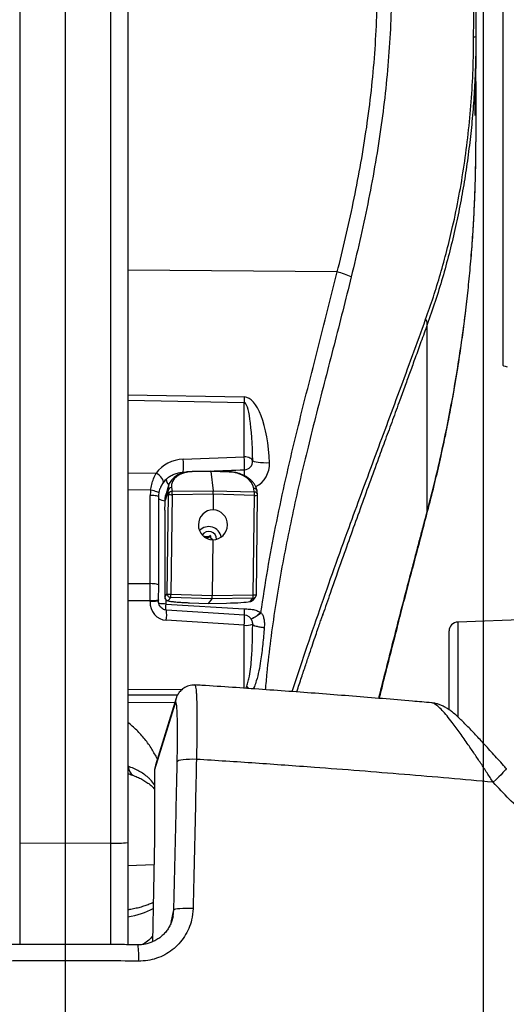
# Model space of a CAD drawing. Extents: x 0 to 8410, y 0 to 5940.
# Tile 143 of 212: x 7007 to 7280, y 2911 to 3462. Entities that reach past the tile are written whole.
import ezdxf

# ---------------------------------------------------------------- set-up
doc = ezdxf.new("R2010")
doc.units = 0
doc.header["$LTSCALE"] = 10
doc.layers.get('0').update_dxf_attribs({"linetype": 'CONTINUOUS'})
doc.styles.add('SLDTEXTSTYLE0', font='TXT', dxfattribs={"width": 0.605})
doc.dimstyles.new('SLDDIMSTYLE1', dxfattribs={"dimtxt": 50, "dimasz": 50, "dimexe": 0, "dimexo": 0.0625, "dimgap": 12.5, "dimtad": 1, "dimdec": 1, "dimrnd": 1e-09, "dimzin": 12, "dimtxsty": 'SLDTEXTSTYLE0', "dimsah": 1, "dimcen": 0.09, "dimazin": 3, "dimtfac": 1, "dimtofl": 0, "dimtmove": 0, "dimatfit": 3, "dimtolj": 1, "dimtzin": 12})

# ---------------------------------------------------------------- blocks, each defined once
blk = doc.blocks.new('_D_7')
at = {"color": 7, "linetype": 'CONTINUOUS'}
for p, q in [((7266.78, 4418.5), (7266.78, 2774.61)), ((7032.78, 2981.17), (7032.78, 2774.61)), ((7032.78, 2789.61), (7266.78, 2789.61)), ((7266.78, 2789.61), (7764.68, 2789.61))]:
    blk.add_line(p, q, dxfattribs=at)
for points in [[(7032.78, 2789.61), (7082.78, 2782.11), (7082.78, 2797.11)], [(7266.78, 2789.61), (7216.78, 2797.11), (7216.78, 2782.11)]]:
    blk.add_solid(points, dxfattribs=at)
at = {"color": 7, "linetype": 'CONTINUOUS', "char_height": 50, "attachment_point": 1, "style": 'SLDTEXTSTYLE0'}
for s, insert in [('234', (7493.71, 2930.8)), ('(3x M10)', (7493.71, 2854.06))]:
    blk.add_mtext(s, dxfattribs=dict(at, insert=insert))

msp = doc.modelspace()

# ---------------------------------------------------------------- linework, layer by layer
at = {"color": 7, "linetype": 'CONTINUOUS'}
for p, q in [((7067.78, 4397.8), (7067.78, 3001.6)), ((7032.78, 4397.37), (7032.78, 3001.17)), ((7277.78, 4296.96), (7277.78, 3269.03)), ((7262.78, 3452.75), (7262.78, 3441.8)), ((7262.78, 3441.8), (7262.61, 3427.8)), ((7262.78, 3435.16), (7262.78, 3441.8)), ((7262.78, 3427.59), (7262.78, 3435.16)), ((7262.78, 3427.59), (7262.78, 3393.73)), ((7262.77, 3392.04), (7262.78, 3393.73)), ((7103.84, 3209.32), (7103.81, 3209.32)), ((7114.22, 3209.5), (7103.84, 3209.32)), ((7124.6, 3209.12), (7114.22, 3209.5)), ((7114.26, 3209.37), (7115.65, 3198.49)), ((7090.62, 3201.45), (7089.22, 3196.71)), ((7115.7, 3196.51), (7115.59, 3187.83)), ((7140.52, 3196.25), (7140.26, 3198.24)), ((7085.13, 3145.65), (7085.13, 3195.04)), ((7139.85, 3140.3), (7140.53, 3195.97)), ((7088.48, 3187.56), (7088.48, 3139.04)), ((7088.49, 3187.56), (7088.5, 3187.63)), ((7114.04, 3173.24), (7114.04, 3172.95)), ((7115.39, 3171.08), (7115.01, 3139.85)), ((7084.98, 3137.07), (7085, 3137.43)), ((7102.38, 3135.84), (7112.75, 3135.45)), ((7102.38, 3135.84), (7102.39, 3135.84)), ((7112.75, 3135.45), (7123.15, 3135.64)), ((7114.89, 3137.97), (7112.76, 3135.46)), ((7123.15, 3135.65), (7123.15, 3135.64)), ((7137.95, 3137.36), (7139.37, 3139.02)), ((7133.1, 3128.91), (7089.44, 3131.73)), ((7136.68, 3126.98), (7136.91, 3126.91)), ((7136.92, 3126.88), (7136.95, 3126.87)), ((7177.11, 3129.41), (7176.8, 3128.51)), ((7294.05, 3126.48), (7252.6, 3125.03)), ((7247.78, 3075.97), (7247.78, 3120.03)), ((7094.85, 3082.34), (7083.24, 3044.95)), ((7237.89, 3079.76), (7237.83, 3079.78)), ((7082.79, 3041.99), (7082.79, 3002.83)), ((7082.8, 3003.47), (7081.56, 2946.04)), ((7032.78, 3001.17), (7032.78, 2944.57)), ((7067.78, 3001.6), (7067.78, 2944.41))]:
    msp.add_line(p, q, dxfattribs=at)
at = {"color": 8, "linetype": 'CONTINUOUS'}
for p, q in [((7007.25, 4397.42), (7007.25, 3001.22)), ((7058.3, 3001.22), (7058.3, 4397.42)), ((7185.1, 3320.96), (7067.78, 3322.05)), ((7235.54, 3187.06), (7235.54, 3291.54)), ((7067.78, 3252.19), (7133.04, 3251)), ((7133.04, 3247.79), (7067.78, 3248.99)), ((7133.04, 3217.48), (7133.04, 3247.79)), ((7098.87, 3216.17), (7133.04, 3217.48)), ((7067.78, 3208.6), (7083.71, 3208.31)), ((7098.87, 3208.56), (7098.91, 3208.89)), ((7114.26, 3209.37), (7103.88, 3209.19)), ((7124.63, 3209), (7114.26, 3209.37)), ((7080.6, 3198.76), (7067.78, 3198.99)), ((7090.34, 3198.43), (7088.74, 3192.98)), ((7089.92, 3140.77), (7090.6, 3196.45)), ((7090.6, 3196.45), (7090.34, 3198.43)), ((7092.64, 3196.32), (7091.96, 3140.64)), ((7092.34, 3200.29), (7092.6, 3198.3)), ((7092.6, 3198.3), (7115.65, 3198.49)), ((7115.7, 3196.51), (7092.64, 3196.32)), ((7115.65, 3198.49), (7138.64, 3197.87)), ((7138.69, 3195.89), (7115.7, 3196.51)), ((7138.64, 3197.87), (7138.38, 3199.86)), ((7080.4, 3146.54), (7080.4, 3195.93)), ((7138, 3140.21), (7138.69, 3195.89)), ((7088.5, 3187.63), (7088.5, 3139.1)), ((7235.54, 3187.06), (7235.74, 3187.01)), ((7067.78, 3146.55), (7080.4, 3146.54)), ((7080.26, 3136.88), (7067.78, 3136.89)), ((7080.25, 3136.52), (7080.26, 3136.88)), ((7088.5, 3139.1), (7089.92, 3140.77)), ((7089.13, 3137.56), (7089.04, 3135.12)), ((7091.85, 3138.75), (7090.43, 3137.09)), ((7114.89, 3137.97), (7091.85, 3138.75)), ((7091.96, 3140.64), (7115.01, 3139.85)), ((7102.39, 3135.84), (7112.76, 3135.46)), ((7112.76, 3135.46), (7123.15, 3135.65)), ((7137.89, 3138.32), (7114.89, 3137.97)), ((7115.01, 3139.85), (7138, 3140.21)), ((7136.47, 3136.66), (7137.89, 3138.32)), ((7089.04, 3135.12), (7133.04, 3132.44)), ((7142.35, 3130.36), (7142.43, 3130.28)), ((7133.04, 3123.2), (7089.37, 3126.02)), ((7136.73, 3126.94), (7136.92, 3126.88)), ((7252.6, 3125.03), (7252.6, 3072.14)), ((7133.04, 3087.99), (7133.04, 3123.2)), ((7067.78, 3087.39), (7098.23, 3087.36)), ((7095.64, 3084.14), (7067.78, 3084.17)), ((7094.06, 3079.79), (7067.78, 3080.04)), ((7094.42, 3079.66), (7082.8, 3042.27)), ((7082.8, 3042.27), (7082.8, 3003.47)), ((7032.78, 3001.17), (7007.25, 3001.22)), ((7007.25, 3001.22), (7007.25, 2944.48)), ((7058.3, 3001.22), (7032.78, 3001.17)), ((7058.3, 2944.5), (7058.3, 3001.22)), ((7082.49, 2989.11), (7067.78, 2988.59)), ((7092.18, 2956.95), (7093.62, 2963.93)), ((7093.14, 2960.22), (7093.62, 2963.93))]:
    msp.add_line(p, q, dxfattribs=at)
at = {"color": 7, "linetype": 'CONTINUOUS', "flags": 128}
for points in [[(7277.78, 3269.03), (7277.87, 3268.8), (7278.31, 3268.49), (7279.1, 3268.19), (7280.23, 3267.89)], [(7103.82, 3209.29), (7103.83, 3209.31), (7103.84, 3209.32), (7103.84, 3209.32)]]:
    msp.add_lwpolyline(points, dxfattribs=at)
at = {"color": 8, "linetype": 'CONTINUOUS', "flags": 128}
for points in [[(7137.74, 3215.28), (7137.57, 3215.7), (7137.25, 3216.11), (7136.78, 3216.48), (7136.2, 3216.81), (7135.51, 3217.08), (7134.74, 3217.29), (7133.91, 3217.42), (7133.04, 3217.48)], [(7147.16, 3214.06), (7145.41, 3214.04), (7143.74, 3214.07), (7142.19, 3214.16), (7140.81, 3214.3), (7139.64, 3214.49), (7138.72, 3214.72), (7138.09, 3214.98), (7137.74, 3215.28)], [(7087.56, 3202.97), (7087.73, 3203.47), (7087.68, 3204.08), (7087.42, 3204.78), (7086.96, 3205.53), (7086.32, 3206.3), (7085.54, 3207.04), (7084.65, 3207.72), (7083.71, 3208.31)], [(7085.29, 3197.13), (7085.27, 3197.26), (7085.07, 3197.47), (7084.67, 3197.7), (7084.1, 3197.94), (7083.38, 3198.17), (7082.53, 3198.39), (7081.59, 3198.59), (7080.6, 3198.76)], [(7085.13, 3195.04), (7085.11, 3195.13), (7084.91, 3195.31), (7084.51, 3195.47), (7083.94, 3195.62), (7083.2, 3195.75), (7082.35, 3195.84), (7081.4, 3195.91), (7080.4, 3195.93)], [(7085.13, 3145.65), (7085.11, 3145.73), (7084.91, 3145.91), (7084.51, 3146.08), (7083.94, 3146.23), (7083.2, 3146.35), (7082.35, 3146.45), (7081.4, 3146.51), (7080.4, 3146.54)], [(7084.98, 3137.07), (7084.96, 3137), (7084.75, 3136.87), (7084.35, 3136.75), (7083.78, 3136.65), (7083.05, 3136.57), (7082.19, 3136.53), (7081.25, 3136.51), (7080.25, 3136.52)], [(7085, 3137.43), (7084.97, 3137.36), (7084.76, 3137.23), (7084.37, 3137.11), (7083.79, 3137.01), (7083.06, 3136.93), (7082.2, 3136.88), (7081.26, 3136.87), (7080.26, 3136.88)], [(7094.87, 3082.4), (7094.66, 3081.62), (7094.42, 3079.66)], [(7106.24, 3048.19), (7104.25, 3048.22), (7102.3, 3048.19), (7100.48, 3048.09), (7098.86, 3047.93), (7097.5, 3047.71), (7096.46, 3047.45), (7095.78, 3047.15), (7095.48, 3046.82)], [(7068.06, 3044.3), (7068.38, 3042.59), (7068.91, 3041.16), (7069.65, 3040.07), (7070.56, 3039.33), (7070.96, 3039.15)], [(7083.24, 3044.95), (7083.05, 3044.23), (7082.8, 3042.27)], [(7279.8, 3043.1), (7279.8, 3043.1), (7279.74, 3042.87), (7279.41, 3042.39), (7278.8, 3041.67), (7277.94, 3040.74), (7276.84, 3039.61), (7275.53, 3038.31), (7274.06, 3036.89), (7272.44, 3035.36)], [(7104.36, 2964.7), (7102.37, 2964.74), (7100.42, 2964.74), (7098.6, 2964.69), (7096.98, 2964.6), (7095.63, 2964.48), (7094.59, 2964.32), (7093.91, 2964.14), (7093.62, 2963.93)]]:
    msp.add_lwpolyline(points, dxfattribs=at)
at = {"color": 8, "linetype": 'CONTINUOUS'}
for centre, radius, start, end in [((7261.63, 3455.09), 2.61, 267.4656, 296.0543), ((7177.52, 3287.47), 34.34, 63.3639, 77.2441), ((7297.53, 3249.39), 164.5, 179.4425, 180.5575), ((7062.4, 3212.34), 36.67, 354.6008, 5.9941), ((7094.68, 3213.59), 38.55, 355.0743, 5.7935), ((7132.91, 3215.11), 4.83, 272.118, 1.9562), ((7132.78, 3213.52), 14.39, 297.9158, 2.1613), ((7103.68, 3209.2), 0.201, 356.9391, 35.3255), ((7124.45, 3209.02), 0.186, 353.8752, 35.275), ((7166.04, 3207.34), 33.08, 174.8925, 180.3495), ((7094.47, 3205.49), 5.28, 186.5525, 224.7443), ((7092.32, 3198.31), 1.98, 89.3195, 176.3773), ((7092.57, 3196.32), 1.98, 89.3246, 176.3759), ((7092.29, 3206.74), 10.43, 260.6849, 271.9701), ((7051.36, 3196.31), 41.28, 0.0115, 2.7679), ((7138.38, 3197.95), 1.9, 8.6813, 89.8432), ((7125.93, 3196.57), 12.77, 356.9317, 5.848), ((7138.63, 3195.97), 1.91, 8.6803, 89.8403), ((7089.1, 3201.53), 8.58, 242.4638, 266.9431), ((7139.23, 3203.65), 7.78, 265.9523, 279.5865), ((7090.5, 3139.09), 2, 179.6936, 267.9545), ((7091.6, 3151.04), 10.41, 260.671, 271.9774), ((7091.92, 3140.76), 2, 179.6971, 267.9511), ((7071.84, 3140.91), 20.12, 353.847, 359.2183), ((7136.44, 3138.65), 1.99, 270.9264, 319.5924), ((7130.94, 3139.69), 7.08, 348.8846, 4.1806), ((7137.86, 3140.31), 1.99, 270.9315, 319.5873), ((7138.55, 3147.99), 7.8, 265.9688, 279.57), ((7146.27, 3131.61), 57.34, 176.4894, 179.8399), ((7067.87, 3129.1), 21.72, 351.835, 6.9405), ((7111.6, 3126.28), 21.66, 351.8178, 6.9694), ((7134.03, 3133.19), 10.04, 264.3152, 291.8187), ((7178.58, 3125.65), 57.3, 219.6049, 221.3224), ((7085.76, 3041.99), 2.97, 174.4983, 179.9975), ((7060.58, 3062.78), 61.6, 267.8764, 276.7065), ((7023.61, 2938.02), 50.35, 356.8313, 7.2789)]:
    msp.add_arc(centre, radius, start, end, dxfattribs=at)
at = {"color": 7, "linetype": 'CONTINUOUS'}
for centre, radius, start, end in [((7138.53, 3196), 2, 359.2989, 7.2982), ((7046.57, 3192.2), 42.17, 353.7851, 1.057), ((7113.14, 3171.42), 7.04, 9.2595, 137.3451), ((7113.17, 3171.5), 4.28, 357.6959, 148.7331), ((7112.05, 3174.79), 2.56, 243.1502, 321.5216), ((7116.43, 3172.96), 2.39, 180.3057, 231.3101), ((7137.85, 3140.32), 2, 319.5988, 359.2989), ((7132.78, 3123.92), 5, 20.5265, 86.3063), ((7252.78, 3120.03), 5, 92, 180), ((7092.79, 3041.99), 10, 162.7439, 180)]:
    msp.add_arc(centre, radius, start, end, dxfattribs=at)
at = {"color": 8, "linetype": 'CONTINUOUS'}
for centre, major_axis, ratio, start_param, end_param in [((7132.25, 3207.06), (0.78, 43.93), 0.340985, 4.878445, 6.28303), ((7132.78, 3208.84), (0.26, 38.95), 0.128192, 4.879145, 6.28373), ((7100.66, 3197.81), (19.47, -5.1), 0.907207, 1.893307, 2.814727), ((7105.36, 3200.28), (13.03, -1.44), 0.674894, 1.758806, 3.303422), ((7024.13, 3210.83), (684.23, 27.1), 0.007188, 4.821617, 4.824048), ((7024.13, 3210.83), (684.23, 27.1), 0.007188, 4.843377, 4.872036), ((7125.44, 3200.09), (12.94, -1.88), 0.673661, 0.185433, 1.730049), ((7099.82, 3194.32), (13.54, -6.46), 0.979524, 2.7964, 3.068378), ((7100.4, 3195.32), (14.71, -3.55), 0.883023, 2.618104, 2.803529), ((7100.4, 3195.75), (19.35, -5.15), 0.981645, 3.252835, 3.396968), ((7077.52, 3141.2), (0.47, 30), 0.094649, 4.569276, 4.892756), ((7090.24, 3136.42), (2.88, 10.05), 0.953382, 1.827803, 3.346526), ((7103.48, 3138.62), (15, -0.42), 0.078519, 3.091424, 3.143158), ((7103.41, 3136.63), (13, -0.42), 0.063189, 3.091263, 4.63588), ((7123.49, 3136.44), (13, 0.26), 0.060514, 5.994345, 6.229622), ((7132.78, 3132.32), (-0.27, 45), 0.110953, 3.29959, 3.424572), ((7040.78, 3026.35), (49.98, -3.16), 0.459348, 1.022679, 1.029412), ((7060.78, 2974.15), (29.98, 2.29), 0.497809, 4.909809, 5.458697)]:
    msp.add_ellipse(centre, major_axis=major_axis, ratio=ratio, start_param=start_param, end_param=end_param, dxfattribs=at)
at = {"color": 7, "linetype": 'CONTINUOUS'}
for centre, major_axis, ratio, start_param, end_param in [((7105.36, 3198.41), (15.01, -1.74), 0.715663, 1.755658, 3.300274), ((7114.21, 3207.5), (0.02, 2), 0.05148, 5.925128, 6.28458), ((7115.6, 3196.62), (0.02, 2), 0.051509, 4.656662, 5.924992), ((7115.49, 3179.46), (1.25, 8.28), 0.972861, 0.142327, 3.283182), ((7115.48, 3179.46), (-0.17, 8.37), 0.971214, 3.109673, 6.249182), ((7114.91, 3139.97), (0.02, 2), 0.051498, 3.203176, 4.655554), ((7123.49, 3136.44), (13, 0.26), 0.060514, 4.685005, 5.994345)]:
    msp.add_ellipse(centre, major_axis=major_axis, ratio=ratio, start_param=start_param, end_param=end_param, dxfattribs=at)
at = {"color": 8, "linetype": 'CONTINUOUS'}
for points, knots in [([(7261.51, 3452.48), (7261.52, 3460.26), (7261.54, 3475.82), (7261.53, 3499.12), (7261.54, 3522.41), (7261.53, 3568.87), (7261.54, 3669.61), (7261.53, 3807.68), (7261.53, 3937.31), (7261.54, 4027.5), (7261.51, 4095.13), (7261.59, 4151.51), (7261.46, 4188.13), (7261.59, 4205.05), (7261.8, 4213.51), (7261.87, 4221.91), (7261.97, 4230.62), (7262.05, 4239.61), (7262.12, 4248.86), (7262.16, 4257.98), (7262.19, 4267.03), (7262.2, 4275.94), (7262.19, 4284.73), (7262.17, 4293.31), (7262.13, 4302.7), (7262.05, 4312.65), (7261.96, 4319.71), (7261.92, 4323.16)], [0, 0, 0, 0, 0.026194, 0.052403, 0.078666, 0.104951, 0.210203, 0.420706, 0.573824, 0.650383, 0.726942, 0.803501, 0.84178, 0.85135, 0.860922, 0.870516, 0.880127, 0.891032, 0.901964, 0.912978, 0.924019, 0.935358, 0.946724, 0.958157, 0.969609, 0.985117, 1, 1, 1, 1]), ([(7185.1, 3320.96), (7186.68, 3327.38), (7189.86, 3340.23), (7194.16, 3359.76), (7198.01, 3379.48), (7201.34, 3399.53), (7204.05, 3419.9), (7206.04, 3440.58), (7207.28, 3461.42), (7207.61, 3482.04), (7207.59, 3502.34), (7207.57, 3515.64), (7207.56, 3522.28)], [0, 0, 0, 0, 0.098671, 0.197578, 0.29648, 0.395661, 0.496975, 0.598522, 0.700819, 0.803381, 0.90169, 1, 1, 1, 1]), ([(7215.56, 3522.91), (7215.55, 3516.21), (7215.52, 3502.8), (7215.65, 3482.51), (7215.21, 3462.07), (7214, 3441.53), (7212.1, 3421.05), (7209.48, 3400.45), (7206.16, 3379.78), (7202.23, 3359.04), (7197.82, 3338.47), (7194.55, 3324.93), (7192.91, 3318.16)], [0, 0, 0, 0, 0.0974739, 0.1950392, 0.2940029, 0.3930793, 0.4921685, 0.5911493, 0.6933113, 0.7955551, 0.8978155, 1, 1, 1, 1]), ([(7234.63, 3294.52), (7236.09, 3298.66), (7239.01, 3306.95), (7242.96, 3319.86), (7246.57, 3332.97), (7250.1, 3347.47), (7253.38, 3363.38), (7256.28, 3380.7), (7258.57, 3398.33), (7260.22, 3416.23), (7261.29, 3434.34), (7261.44, 3446.44), (7261.51, 3452.48)], [0, 0, 0, 0, 0.085148, 0.170333, 0.256308, 0.342274, 0.450516, 0.558846, 0.667099, 0.77806, 0.889076, 1, 1, 1, 1]), ([(7262.78, 3452.75), (7262.74, 3448.23), (7262.67, 3439.18), (7262.12, 3425.6), (7261.22, 3412.01), (7259.94, 3398.44), (7258.29, 3384.88), (7256.27, 3371.39), (7253.85, 3357.96), (7251.03, 3344.51), (7247.78, 3331.08), (7244.11, 3317.69), (7240.05, 3304.42), (7237.04, 3295.84), (7235.54, 3291.54)], [0, 0, 0, 0, 0.08128, 0.162842, 0.244404, 0.326433, 0.40846, 0.491012, 0.573564, 0.656436, 0.742073, 0.827718, 0.913657, 1, 1, 1, 1]), ([(7235.54, 3187.06), (7237.02, 3192.79), (7239.92, 3203.98), (7243.71, 3220.48), (7247.12, 3236.71), (7250.19, 3252.96), (7252.96, 3269.42), (7255.35, 3285.6), (7256.97, 3298.32), (7258.04, 3307.68), (7258.71, 3313.97), (7259.34, 3320.4), (7259.93, 3326.97), (7260.47, 3333.69), (7260.94, 3340.15), (7261.36, 3346.66), (7261.76, 3353.69), (7262.08, 3360.48), (7262.31, 3366.73), (7262.48, 3372.19), (7262.61, 3377.38), (7262.7, 3382.86), (7262.76, 3387.55), (7262.77, 3390.8), (7262.77, 3392.04)], [0, 0, 0, 0, 0.08508, 0.166253, 0.243371, 0.32386, 0.404372, 0.483983, 0.559904, 0.589725, 0.620225, 0.651407, 0.683276, 0.715839, 0.749099, 0.77737, 0.810466, 0.851537, 0.876381, 0.901696, 0.931303, 0.952469, 0.981892, 1, 1, 1, 1]), ([(7142.35, 3130.36), (7143.57, 3138.39), (7146.01, 3154.45), (7150.53, 3178.41), (7155.58, 3202.27), (7161.12, 3226.07), (7167, 3249.8), (7175.15, 3281.4), (7181.12, 3305.13), (7185.1, 3320.96)], [0, 0, 0, 0, 0.124623, 0.249248, 0.374164, 0.499084, 0.624311, 0.749541, 1, 1, 1, 1]), ([(7192.91, 3318.16), (7191.34, 3311.8), (7186.62, 3292.71), (7178.36, 3261.03), (7168.81, 3223.85), (7161.65, 3193.27), (7156.68, 3169.36), (7153.29, 3151.32), (7150.26, 3133.19), (7147.7, 3114.93), (7145.88, 3099.59), (7145.08, 3090.31), (7144.8, 3087.18)], [0, 0, 0, 0, 0.083138, 0.249415, 0.415692, 0.570797, 0.64841, 0.726049, 0.803993, 0.881979, 0.960105, 1, 1, 1, 1]), ([(7159.9, 3086.09), (7162.38, 3093.64), (7167.45, 3109.1), (7175.32, 3132.06), (7183.43, 3155.11), (7191.22, 3176.67), (7198.64, 3196.88), (7205.67, 3215.85), (7212.79, 3234.99), (7219.98, 3254.36), (7227.27, 3274.24), (7232.18, 3287.74), (7234.63, 3294.52)], [0, 0, 0, 0, 0.106704, 0.218744, 0.33076, 0.44271, 0.535889, 0.628892, 0.721677, 0.814311, 0.906869, 1, 1, 1, 1]), ([(7235.54, 3291.54), (7234.36, 3288.3), (7232.11, 3282.1), (7228.91, 3273.26), (7225.94, 3265.11), (7223.04, 3257.15), (7219.76, 3248.18), (7216.09, 3238.13), (7212.13, 3227.32), (7206.03, 3210.65), (7197.87, 3188.24), (7188.88, 3163.15), (7181.97, 3143.53), (7178.45, 3133.3), (7177.11, 3129.41)], [0, 0, 0, 0, 0.057242, 0.109468, 0.156695, 0.202574, 0.252445, 0.319403, 0.386638, 0.452165, 0.629726, 0.808996, 0.927268, 1, 1, 1, 1]), ([(7235.54, 3291.54), (7235.55, 3291.99), (7235.59, 3292.9), (7234.95, 3293.98), (7234.63, 3294.52)], [0, 0, 0, 0, 0.499999, 1, 1, 1, 1]), ([(7080.6, 3198.76), (7080.78, 3199.87), (7081.14, 3202.12), (7082.17, 3205.37), (7083.18, 3207.31), (7083.71, 3208.31)], [0, 0, 0, 0, 0.320324, 0.649212, 1, 1, 1, 1]), ([(7089.22, 3204.89), (7089.42, 3205.06), (7090.15, 3205.74), (7091.61, 3206.79), (7093.75, 3207.87), (7096.2, 3208.65), (7098, 3208.81), (7098.91, 3208.89)], [0, 0, 0, 0, 0.076934, 0.291312, 0.511384, 0.751207, 1, 1, 1, 1]), ([(7208.4, 3082.32), (7209.64, 3087.26), (7212.19, 3097.47), (7215.66, 3111.11), (7218.79, 3123.29), (7221.48, 3133.7), (7224.16, 3143.99), (7226.69, 3153.59), (7228.97, 3162.26), (7231.09, 3170.26), (7233.26, 3178.46), (7234.75, 3184.08), (7235.54, 3187.06)], [0, 0, 0, 0, 0.141275, 0.292625, 0.390561, 0.489948, 0.590791, 0.685413, 0.765044, 0.839187, 0.914545, 1, 1, 1, 1]), ([(7089.04, 3135.12), (7088.57, 3135.13), (7087.58, 3135.16), (7086.2, 3135.29), (7085.53, 3135.43), (7085.18, 3135.51)], [0, 0, 0, 0, 0.312443, 0.650509, 1, 1, 1, 1]), ([(7133.04, 3132.44), (7133.01, 3131.82), (7132.95, 3130.58), (7132.92, 3129.34), (7132.94, 3129.01), (7132.94, 3128.92)], [0, 0, 0, 0, 0.416133, 0.832277, 1, 1, 1, 1]), ([(7133.04, 3132.44), (7133.51, 3132.41), (7134.48, 3132.36), (7135.96, 3132.3), (7137.85, 3132.06), (7140.07, 3131.57), (7141.61, 3130.75), (7142.35, 3130.36)], [0, 0, 0, 0, 0.148615, 0.300304, 0.46056, 0.739852, 1, 1, 1, 1]), ([(7136.95, 3126.87), (7136.98, 3126.85), (7137.1, 3126.77), (7138.22, 3127.36), (7140.12, 3128.58), (7141.68, 3129.73), (7142.43, 3130.28)], [0, 0, 0, 0, 0.098469, 0.406333, 0.714191, 1, 1, 1, 1]), ([(7142.43, 3130.28), (7142.78, 3129.82), (7143.53, 3128.81), (7144.09, 3126.81), (7144.38, 3124.49), (7144.28, 3122.84), (7144.23, 3121.98)], [0, 0, 0, 0, 0.196075, 0.428908, 0.700711, 1, 1, 1, 1]), ([(7137.76, 3123.87), (7137.75, 3124.15), (7137.74, 3124.71), (7137.6, 3125.31), (7137.47, 3125.62), (7137.45, 3125.67)], [0, 0, 0, 0, 0.452397, 0.905066, 1, 1, 1, 1]), ([(7134.43, 3089.12), (7134.74, 3090.05), (7135.36, 3091.9), (7136.13, 3095.53), (7136.75, 3099.99), (7137.3, 3106.6), (7137.65, 3114.57), (7137.73, 3120.77), (7137.76, 3123.87)], [0, 0, 0, 0, 0.08306, 0.166827, 0.317374, 0.468551, 0.734103, 1, 1, 1, 1]), ([(7144.23, 3121.98), (7143.97, 3118.85), (7143.45, 3112.58), (7142.46, 3104.46), (7141.28, 3097.62), (7140.07, 3092.87), (7138.97, 3089.54), (7138.25, 3088.1), (7138.03, 3087.65)], [0, 0, 0, 0, 0.267429, 0.535206, 0.698396, 0.862319, 0.957099, 1, 1, 1, 1]), ([(7608.55, 3097.8), (7608.35, 3093.06), (7607.95, 3083.58), (7606.07, 3069.64), (7603.23, 3056.05), (7599.34, 3042.93), (7594.36, 3030.37), (7588.36, 3018.46), (7581.39, 3007.31), (7573.6, 2997.13), (7565.06, 2987.97), (7555.88, 2979.79), (7546.04, 2972.51), (7535.41, 2966.03), (7524.01, 2960.45), (7511.88, 2955.8), (7499.33, 2952.17), (7485.9, 2949.45), (7471.61, 2947.78), (7456.51, 2947.26), (7441.22, 2947.93), (7426.37, 2949.69), (7412.02, 2952.4), (7398.21, 2955.89), (7384.49, 2960.25), (7370.92, 2965.43), (7357.19, 2971.57), (7343.38, 2978.76), (7329.54, 2987.02), (7316.1, 2996.14), (7303.14, 3006.06), (7291.6, 3016.04), (7281.35, 3025.81), (7275.41, 3032.18), (7272.44, 3035.36)], [0, 0, 0, 0, 0.030083, 0.060267, 0.090442, 0.12051, 0.150704, 0.181015, 0.211328, 0.241523, 0.27067, 0.299909, 0.329158, 0.358316, 0.389195, 0.420161, 0.451137, 0.48203, 0.516735, 0.551538, 0.58635, 0.621068, 0.652265, 0.683552, 0.714873, 0.746166, 0.777368, 0.811103, 0.844948, 0.878829, 0.912672, 0.946405, 0.973203, 1, 1, 1, 1]), ([(7105.33, 3089.76), (7105.37, 3089.78), (7105.5, 3089.81), (7105.7, 3089.22), (7105.93, 3088), (7106.12, 3086.15), (7106.28, 3083.71), (7106.4, 3080.72), (7106.49, 3077.22), (7106.54, 3073.24), (7106.56, 3068.84), (7106.54, 3064.08), (7106.48, 3059), (7106.38, 3053.7), (7106.29, 3050.02), (7106.24, 3048.19)], [0, 0, 0, 0, 0.0367, 0.116856, 0.197267, 0.277423, 0.357602, 0.438037, 0.518217, 0.598433, 0.678905, 0.759121, 0.839328, 0.919791, 1, 1, 1, 1]), ([(7095.48, 3046.82), (7095.52, 3048.99), (7095.61, 3053.39), (7095.66, 3059.53), (7095.66, 3065.19), (7095.59, 3070.09), (7095.47, 3074.18), (7095.29, 3077.27), (7095.07, 3079.33), (7094.84, 3080.14), (7094.61, 3080.18), (7094.48, 3079.83), (7094.42, 3079.66)], [0, 0, 0, 0, 0.106736, 0.216567, 0.323305, 0.43314, 0.539826, 0.649607, 0.756268, 0.86602, 0.932646, 1, 1, 1, 1]), ([(7272.44, 3035.36), (7271.3, 3037.12), (7269.01, 3040.65), (7265.53, 3045.94), (7262.01, 3051.19), (7258.89, 3055.78), (7256.2, 3059.65), (7253.93, 3062.87), (7251.7, 3065.94), (7249.21, 3069.26), (7246.54, 3072.62), (7243.81, 3075.73), (7241.37, 3078.05), (7239.36, 3079.5), (7238.35, 3079.68), (7237.89, 3079.76)], [0, 0, 0, 0, 0.082239, 0.165123, 0.250282, 0.336349, 0.394225, 0.452457, 0.511889, 0.571778, 0.658593, 0.747137, 0.835692, 0.926342, 1, 1, 1, 1]), ([(7106.24, 3048.19), (7106.1, 3041.61), (7105.73, 3024.47), (7105.11, 2996.64), (7104.61, 2975.35), (7104.36, 2964.7)], [0, 0, 0, 0, 0.23718, 0.618488, 1, 1, 1, 1]), ([(7272.44, 3035.36), (7264.19, 3036.11), (7247.69, 3037.6), (7222.71, 3039.72), (7197.58, 3041.75), (7169.79, 3043.87), (7139.36, 3046.05), (7117.28, 3047.48), (7106.24, 3048.19)], [0, 0, 0, 0, 0.151291, 0.302582, 0.454311, 0.60604, 0.8029, 1, 1, 1, 1]), ([(7082.79, 3033.99), (7082.07, 3034.95), (7080.98, 3036.43), (7078.89, 3038.33), (7076.76, 3040), (7073.17, 3042.27), (7070.11, 3043.48), (7068.06, 3044.3)], [0, 0, 0, 0, 0.192691, 0.294802, 0.467845, 0.642319, 1, 1, 1, 1]), ([(7093.62, 2963.93), (7093.95, 2977.78), (7094.6, 3005.5), (7095.19, 3033.04), (7095.48, 3046.82)], [0, 0, 0, 0, 0.499767, 1, 1, 1, 1]), ([(7104.36, 2964.7), (7104.18, 2962.56), (7103.86, 2958.72), (7102.05, 2953.46), (7099.67, 2948.95), (7096.55, 2944.92), (7092.83, 2941.48), (7088.57, 2938.71), (7083.91, 2936.69), (7078.96, 2935.44), (7075.57, 2935.31), (7073.88, 2935.24)], [0, 0, 0, 0, 0.136682, 0.245285, 0.353887, 0.461743, 0.569596, 0.677155, 0.784709, 0.892355, 1, 1, 1, 1]), ([(7081.63, 2949.2), (7080.97, 2948.46), (7079.49, 2946.82), (7077.67, 2945.42), (7076.68, 2944.66)], [0, 0, 0, 0, 0.4509216, 1, 1, 1, 1]), ([(7073.88, 2935.24), (7067.22, 2935.3), (7050.2, 2935.45), (7022.78, 2935.49), (7002.04, 2935.33), (6991.67, 2935.24)], [0, 0, 0, 0, 0.243224, 0.621404, 1, 1, 1, 1])]:
    msp.add_open_spline(points, degree=3, knots=knots, dxfattribs=at)
at = {"color": 7, "linetype": 'CONTINUOUS'}
for points, knots in [([(7262.78, 4323.22), (7262.78, 4319.7), (7262.78, 4311.38), (7262.78, 4297.94), (7262.78, 4283.87), (7262.78, 4270.47), (7262.78, 4257.9), (7262.78, 4245.01), (7262.78, 4231.92), (7262.78, 4218.65), (7262.78, 4205.27), (7262.78, 4191.79), (7262.78, 4178.26), (7262.78, 4146.61), (7262.78, 4096.89), (7262.78, 4029.57), (7262.78, 3939.1), (7262.78, 3809.22), (7262.78, 3691.06), (7262.78, 3608.36), (7262.78, 3577.33), (7262.78, 3546.26), (7262.78, 3515.15), (7262.78, 3483.98), (7262.78, 3463.16), (7262.78, 3452.75)], [0, 0, 0, 0, 0.0147711, 0.0349197, 0.0550481, 0.0705879, 0.0861548, 0.1017186, 0.1172548, 0.1325332, 0.1478249, 0.1631456, 0.1784801, 0.1937946, 0.2706756, 0.347557, 0.4226009, 0.5782, 0.7890307, 0.8241947, 0.8593759, 0.8945544, 0.929717, 0.9648608, 1, 1, 1, 1]), ([(7262.61, 3427.8), (7262.61, 3427.69), (7262.57, 3426.33), (7262.5, 3423.71), (7262.39, 3420.18), (7262.28, 3416.94), (7262.19, 3414.14), (7262.12, 3411.81), (7262.09, 3410.05), (7262.09, 3408.93), (7262.11, 3408.43), (7262.14, 3408.52), (7262.14, 3408.54)], [0, 0, 0, 0, 0.009976, 0.127973, 0.24939, 0.367383, 0.488811, 0.606631, 0.727884, 0.845437, 0.966402, 1, 1, 1, 1]), ([(7235.75, 3187.01), (7236.98, 3191.8), (7239.36, 3201.02), (7242.49, 3214.43), (7245.2, 3226.84), (7247.52, 3238.28), (7249.49, 3248.72), (7251.16, 3258.17), (7252.52, 3266.44), (7253.63, 3273.58), (7254.56, 3279.87), (7255.4, 3285.87), (7256.2, 3291.92), (7256.97, 3298.1), (7257.95, 3306.49), (7259.08, 3317.23), (7260.25, 3330.33), (7261.2, 3343.51), (7261.91, 3356.45), (7262.39, 3368.9), (7262.68, 3380.84), (7262.74, 3388.41), (7262.77, 3392.09)], [0, 0, 0, 0, 0.07092, 0.136752, 0.197566, 0.253409, 0.304317, 0.350327, 0.391461, 0.424899, 0.454367, 0.483014, 0.512306, 0.542248, 0.572842, 0.634326, 0.698334, 0.763135, 0.825871, 0.886471, 0.944851, 1, 1, 1, 1]), ([(7126.79, 3208.92), (7126.73, 3208.93), (7126.16, 3209.03), (7125.41, 3209.09), (7124.74, 3209.12), (7124.6, 3209.12)], [0, 0, 0, 0, 0.083644, 0.81581, 1, 1, 1, 1]), ([(7140.26, 3198.24), (7140.21, 3198.56), (7140.07, 3199.41), (7139.59, 3200.75), (7138.77, 3202.24), (7137.69, 3203.63), (7136.38, 3204.88), (7134.91, 3205.98), (7133.32, 3206.91), (7131.67, 3207.66), (7129.99, 3208.25), (7128.38, 3208.67), (7127.28, 3208.85), (7126.79, 3208.92)], [0, 0, 0, 0, 0.072996, 0.193898, 0.313912, 0.4308, 0.541299, 0.642706, 0.733629, 0.814081, 0.885114, 0.948456, 1, 1, 1, 1]), ([(7087.56, 3202.97), (7087.16, 3202.37), (7086.54, 3201.42), (7086.13, 3200.26), (7085.98, 3199.84)], [0, 0, 0, 0, 0.631793, 1, 1, 1, 1]), ([(7085.13, 3195.04), (7085.14, 3195.22), (7085.14, 3195.92), (7085.23, 3196.62), (7085.29, 3197.14)], [0, 0, 0, 0, 0.250116, 1, 1, 1, 1]), ([(7085.3, 3197.13), (7085.38, 3197.59), (7085.53, 3198.57), (7085.83, 3199.45), (7085.99, 3199.92)], [0, 0, 0, 0, 0.4718836, 1, 1, 1, 1]), ([(7088.74, 3192.98), (7088.75, 3193.49), (7088.79, 3194.53), (7088.98, 3195.78), (7089.17, 3196.54), (7089.22, 3196.7), (7089.22, 3196.71)], [0, 0, 0, 0, 0.323744, 0.647148, 0.980847, 1, 1, 1, 1]), ([(7208.71, 3082.3), (7208.76, 3082.48), (7209.99, 3087.5), (7212.56, 3097.73), (7216.53, 3113.39), (7220.84, 3130.18), (7225.5, 3148.12), (7230.52, 3167.18), (7233.97, 3180.28), (7235.75, 3187.01)], [0, 0, 0, 0, 0.005137, 0.143745, 0.293227, 0.453577, 0.624874, 0.807096, 1, 1, 1, 1]), ([(7114.05, 3173.45), (7113.86, 3173.28), (7113.52, 3172.99), (7112.8, 3172.71), (7112.11, 3172.61), (7111.42, 3172.65), (7110.92, 3172.79), (7110.67, 3172.91), (7110.59, 3172.94)], [0, 0, 0, 0, 0.235561, 0.408141, 0.581137, 0.745067, 0.917175, 1, 1, 1, 1]), ([(7115.41, 3171.16), (7115.4, 3171.16), (7115.2, 3171.24), (7114.82, 3171.57), (7114.37, 3172.09), (7114.1, 3172.67), (7114.02, 3173.12), (7114.04, 3173.37), (7114.05, 3173.45)], [0, 0, 0, 0, 0.001478, 0.226913, 0.452881, 0.667012, 0.891802, 1, 1, 1, 1]), ([(7085, 3137.43), (7085.01, 3137.93), (7085.06, 3139.37), (7085.11, 3141.79), (7085.13, 3144.04), (7085.13, 3145.31), (7085.13, 3145.65)], [0, 0, 0, 0, 0.182546, 0.529855, 0.877194, 1, 1, 1, 1]), ([(7089.44, 3131.73), (7089.29, 3131.74), (7088.76, 3131.79), (7087.86, 3132.07), (7086.83, 3132.7), (7085.97, 3133.6), (7085.35, 3134.72), (7085.01, 3135.91), (7084.99, 3136.71), (7084.98, 3137.07)], [0, 0, 0, 0, 0.054732, 0.203946, 0.357929, 0.519038, 0.687443, 0.861454, 1, 1, 1, 1]), ([(7088.48, 3139.05), (7088.48, 3139.05), (7088.43, 3138.79), (7088.59, 3138.29), (7088.91, 3137.73), (7089.31, 3137.36), (7089.68, 3137.13), (7090.06, 3136.98), (7090.58, 3136.83), (7091.32, 3136.68), (7092.46, 3136.52), (7093.81, 3136.37), (7095.4, 3136.23), (7097.15, 3136.1), (7099.04, 3135.99), (7100.8, 3135.9), (7101.93, 3135.86), (7102.38, 3135.84)], [0, 0, 0, 0, 0.00093, 0.041216, 0.074525, 0.105718, 0.138572, 0.178088, 0.235325, 0.344565, 0.441792, 0.544377, 0.643538, 0.741338, 0.838503, 0.93536, 1, 1, 1, 1]), ([(7136.25, 3136.5), (7136.34, 3136.51), (7136.62, 3136.56), (7136.94, 3136.66), (7137.4, 3136.87), (7137.74, 3137.12), (7137.92, 3137.32), (7137.95, 3137.36)], [0, 0, 0, 0, 0.167606, 0.540866, 0.744157, 0.950454, 1, 1, 1, 1]), ([(7137.03, 3126.87), (7137.39, 3127.03), (7138.11, 3127.34), (7140.09, 3128.65), (7141.62, 3129.81), (7142.35, 3130.36)], [0, 0, 0, 0, 0.341566, 0.683124, 1, 1, 1, 1]), ([(7162.45, 3085.9), (7162.48, 3086), (7163.36, 3088.71), (7165.04, 3093.77), (7167.38, 3100.83), (7169.49, 3107.13), (7171.37, 3112.66), (7172.99, 3117.45), (7174.38, 3121.5), (7175.51, 3124.82), (7176.41, 3127.41), (7176.91, 3128.87), (7177.12, 3129.49)], [0, 0, 0, 0, 0.006205, 0.182698, 0.342608, 0.485981, 0.612852, 0.723236, 0.817145, 0.894573, 0.95552, 1, 1, 1, 1]), ([(7137.76, 3123.7), (7137.9, 3123.55), (7138.18, 3123.24), (7139.61, 3122.76), (7141.65, 3122.31), (7143.38, 3122.09), (7144.23, 3121.98)], [0, 0, 0, 0, 0.24479, 0.499998, 0.75521, 1, 1, 1, 1]), ([(7105.31, 3089.65), (7105.06, 3089.68), (7104.22, 3089.77), (7102.82, 3089.58), (7101.2, 3089.15), (7099.77, 3088.48), (7098.52, 3087.66), (7097.48, 3086.74), (7096.63, 3085.77), (7095.98, 3084.81), (7095.49, 3083.9), (7095.13, 3083.08), (7094.98, 3082.62), (7094.9, 3082.39)], [0, 0, 0, 0, 0.0501151, 0.1653982, 0.2742715, 0.3778385, 0.4766676, 0.5709552, 0.6606156, 0.7457721, 0.8283287, 0.9131408, 1, 1, 1, 1]), ([(7237.83, 3079.83), (7234.3, 3080.14), (7225.21, 3080.93), (7210.51, 3082.16), (7193.74, 3083.52), (7176.92, 3084.83), (7160.08, 3086.09), (7143.24, 3087.3), (7126.3, 3088.46), (7113.67, 3089.31), (7106.64, 3089.75), (7105.33, 3089.83)], [0, 0, 0, 0, 0.081121, 0.208338, 0.335527, 0.462611, 0.589524, 0.716203, 0.842459, 0.970589, 1, 1, 1, 1]), ([(7279.8, 3043.1), (7279.29, 3043.66), (7277.74, 3045.39), (7275.16, 3048.23), (7272.11, 3051.58), (7269.21, 3054.76), (7266.44, 3057.77), (7263.8, 3060.62), (7261.29, 3063.3), (7258.9, 3065.82), (7256.59, 3068.19), (7254.31, 3070.43), (7252.02, 3072.57), (7249.85, 3074.41), (7247.86, 3075.92), (7245.96, 3077.14), (7244.11, 3078.12), (7242.2, 3078.9), (7240.24, 3079.44), (7238.8, 3079.74), (7237.99, 3079.77), (7237.89, 3079.77)], [0, 0, 0, 0, 0.034607, 0.107455, 0.176979, 0.243766, 0.308224, 0.370824, 0.432368, 0.492003, 0.552121, 0.61333, 0.676466, 0.744175, 0.796916, 0.842024, 0.884387, 0.922476, 0.959037, 0.994848, 1, 1, 1, 1]), ([(7084.34, 3048.51), (7083.36, 3050.34), (7081.32, 3054.14), (7077.42, 3059.48), (7072.95, 3064.57), (7069.49, 3067.47), (7067.78, 3068.91)], [0, 0, 0, 0, 0.237629, 0.493947, 0.749384, 1, 1, 1, 1]), ([(7067.78, 3040.25), (7068.03, 3040.17), (7069.14, 3039.83), (7070.17, 3039.44), (7070.97, 3039.14)], [0, 0, 0, 0, 0.2258999, 1, 1, 1, 1]), ([(7070.96, 3039.14), (7071.23, 3039.04), (7072.45, 3038.61), (7074.43, 3037.71), (7076.88, 3036.41), (7079.04, 3035), (7080.88, 3033.52), (7082.08, 3032.41), (7082.68, 3031.66), (7082.79, 3031.53)], [0, 0, 0, 0, 0.05357, 0.242034, 0.430804, 0.621983, 0.790449, 0.963054, 1, 1, 1, 1]), ([(7082.04, 2968.06), (7082.02, 2968.05), (7081.33, 2967.7), (7079.75, 2967.05), (7077.3, 2966.14), (7074.63, 2965.32), (7071.8, 2964.62), (7069.5, 2964.15), (7068.13, 2963.95), (7067.78, 2963.9)], [0, 0, 0, 0, 0.004546, 0.18689, 0.371291, 0.557496, 0.745205, 0.934106, 1, 1, 1, 1]), ([(7093.16, 2960.22), (7093.13, 2960.02), (7092.96, 2959.01), (7092.35, 2957.23), (7091.34, 2954.94), (7090.03, 2952.8), (7088.46, 2950.85), (7086.67, 2949.1), (7084.66, 2947.6), (7082.49, 2946.37), (7080.19, 2945.41), (7077.78, 2944.77), (7075.56, 2944.42), (7074.14, 2944.43), (7073.55, 2944.44)], [0, 0, 0, 0, 0.021997, 0.113542, 0.206321, 0.297874, 0.389989, 0.482061, 0.572717, 0.664529, 0.755402, 0.845564, 0.93633, 1, 1, 1, 1]), ([(7073.55, 2944.39), (7070.14, 2944.43), (7061, 2944.53), (7046.13, 2944.6), (7028.97, 2944.63), (7011.83, 2944.57), (6999.51, 2944.49), (6992.9, 2944.41), (6992, 2944.4)], [0, 0, 0, 0, 0.125718, 0.33639, 0.546801, 0.756792, 0.966822, 1, 1, 1, 1])]:
    msp.add_open_spline(points, degree=3, knots=knots, dxfattribs=at)

# ---------------------------------------------------------------- dimensions: what is measured, and where the dimension line sits
dim = msp.add_linear_dim(base=(7266.78, 2789.61), p1=(7032.78, 3001.17), p2=(7266.78, 4438.5), text='<>\\P(3x M10)', dimstyle='SLDDIMSTYLE1', dxfattribs=at)
dim.commit()
dim.dimension.update_dxf_attribs({"geometry": '_D_7', "text_midpoint": (7629.19, 2789.61), "dimtype": 160})

doc.saveas('drawing.dxf')
